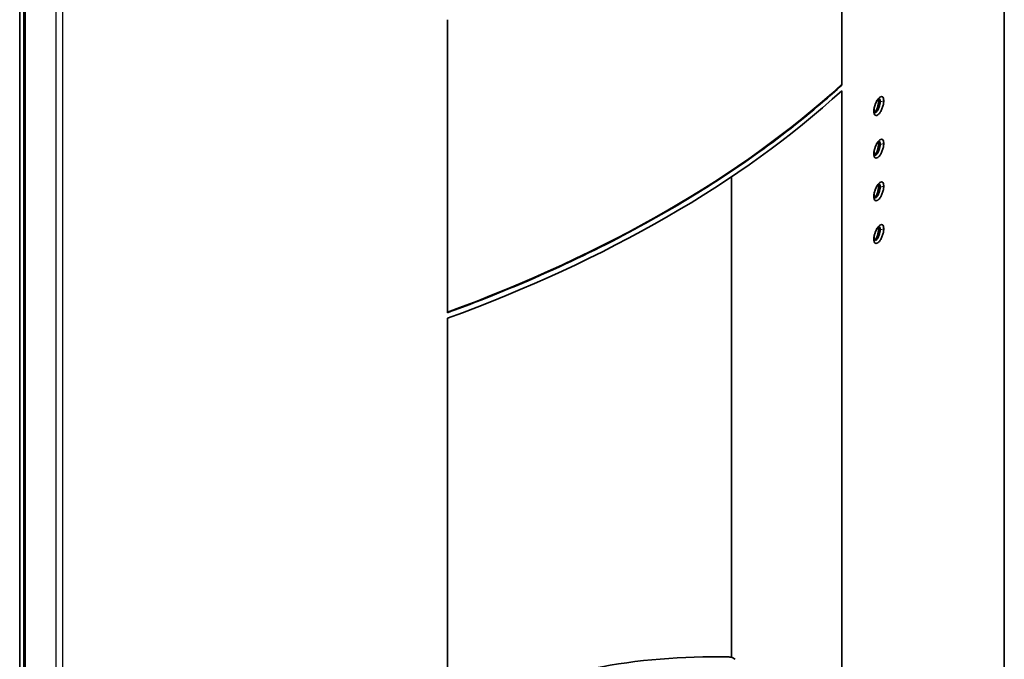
# Model space of a CAD drawing. Header units: millimetres. Extents: x 229 to 2676, y -623 to 1984.
# Tile 10 of 25: x 1711 to 1994, y 91 to 274. Entities that reach past the tile are written whole.
import ezdxf

# ---------------------------------------------------------------- set-up
doc = ezdxf.new("R2010")
doc.units = ezdxf.units.MM
doc.header["$LTSCALE"] = 5
doc.layers.add('0_CWD_4', color=7, linetype='Continuous', lineweight=25)
doc.layers.add('0_CWD_Line_035', color=7, linetype='Continuous', lineweight=35)

msp = doc.modelspace()

# ---------------------------------------------------------------- linework, layer by layer
at = {"layer": '0_CWD_4'}
for p, q in [((1993.87, 80.23), (1993.87, 448.39)), ((1712.95, 297.46), (1712.95, -70.31)), ((1721.85, -75.45), (1721.85, 292.67)), ((1723.68, 292.39), (1723.68, -75.77)), ((1957.61, 251.48), (1957.85, 251.14)), ((1958.05, 249.38), (1957.64, 249.61)), ((1957.85, 251.14), (1958.3, 250.88)), ((1958.3, 250.88), (1959.34, 251.06)), ((1956.59, 248.59), (1956.5, 248.11)), ((1956.85, 247.76), (1956.83, 247.78)), ((1957.61, 239.23), (1957.85, 238.89)), ((1958.05, 237.13), (1957.64, 237.37)), ((1957.85, 238.89), (1958.3, 238.64)), ((1958.3, 238.64), (1959.34, 238.81)), ((1956.59, 236.34), (1956.5, 235.86)), ((1956.85, 235.51), (1956.83, 235.53)), ((1957.61, 226.99), (1957.85, 226.64)), ((1957.85, 226.64), (1958.3, 226.39)), ((1958.3, 226.39), (1959.34, 226.57)), ((1956.59, 224.1), (1956.5, 223.62)), ((1956.85, 223.27), (1956.83, 223.28)), ((1958.05, 224.88), (1957.64, 225.12)), ((1957.61, 214.74), (1957.85, 214.39)), ((1958.05, 212.64), (1957.64, 212.87)), ((1957.85, 214.39), (1958.3, 214.14)), ((1958.3, 214.14), (1959.34, 214.32)), ((1956.59, 211.85), (1956.5, 211.37)), ((1956.85, 211.02), (1956.83, 211.03))]:
    msp.add_line(p, q, dxfattribs=at)
at = {"layer": '0_CWD_Line_035'}
for p, q in [((1993.93, 80.5), (1993.93, 448.66)), ((1947.32, 255.57), (1947.32, 339.68)), ((1711.42, 304.82), (1711.42, -60.97)), ((1712.63, -69.86), (1712.63, 297.88)), ((1834.18, 274.36), (1834.18, 190.25)), ((1947.32, 37.58), (1947.32, 253.95)), ((1915.62, 229.22), (1915.62, 91.31)), ((1834.18, 188.63), (1834.18, -27.74)), ((1916.72, 90.79), (1916.16, 91.09))]:
    msp.add_line(p, q, dxfattribs=at)
for centre, major_axis, ratio, start_param, end_param in [((1639.38, 368.05), (364.17, 0), 0.57735, 5.276777, 5.719248), ((1639.38, 366.42), (364.37, 0), 0.57735, 5.27643, 5.719144), ((1910.42, 30.3), (105.93, 0), 0.57735, 1.528724, 2.27084), ((1914.79, 90.25), (-2.01, 0), 0.577631, 3.988837, 4.669066)]:
    msp.add_ellipse(centre, major_axis=major_axis, ratio=ratio, start_param=start_param, end_param=end_param, dxfattribs=at)
for points, knots in [([(1834.18, 190.25), (1837.04, 191.3), (1839.88, 192.36), (1852.63, 197.31), (1862.18, 201.43), (1880.34, 210.08), (1888.95, 214.61), (1905.12, 223.95), (1912.97, 228.92), (1927.95, 239.4), (1935.08, 244.91), (1943.65, 252.28), (1945.5, 253.91), (1947.32, 255.57)], [-62.738997, -62.738997, -62.738997, -62.738997, -61.772082, -61.772082, -58.340668, -58.340668, -54.909253, -54.909253, -51.477839, -51.477839, -48.046425, -48.046425, -47.07951, -47.07951, -47.07951, -47.07951]), ([(1959.34, 251.06), (1959.34, 251.21), (1959.33, 251.36), (1959.29, 251.61), (1959.26, 251.73), (1959.15, 252.03), (1959.06, 252.16), (1958.79, 252.33), (1958.63, 252.32), (1958.3, 252.19), (1958.11, 252.06), (1957.74, 251.68), (1957.56, 251.43), (1957.22, 250.86), (1957.06, 250.53), (1956.79, 249.82), (1956.69, 249.47), (1956.58, 248.95), (1956.55, 248.78), (1956.51, 248.43), (1956.5, 248.27), (1956.5, 248.11)], [-0.9289351, -0.9289351, -0.9289351, -0.9289351, -0.8750692, -0.8750692, -0.8213569, -0.8213569, -0.7189959, -0.7189959, -0.6002314, -0.6002314, -0.4711284, -0.4711284, -0.342107, -0.342107, -0.2207206, -0.2207206, -0.1140814, -0.1140814, -0.0570949, -0.0570949, -0.000001, -0.000001, -0.000001, -0.000001]), ([(1958.04, 251.71), (1958, 251.73), (1957.95, 251.74), (1957.85, 251.72), (1957.8, 251.7), (1957.75, 251.67)], [-0.49296941, -0.49296941, -0.49296941, -0.49296941, -0.44737842, -0.44737842, -0.40586096, -0.40586096, -0.40586096, -0.40586096]), ([(1957.79, 251.69), (1957.79, 251.68), (1957.79, 251.68), (1957.81, 251.6), (1957.82, 251.52), (1957.84, 251.34), (1957.85, 251.24), (1957.85, 251.14)], [-0.08272981, -0.08272981, -0.08272981, -0.08272981, -0.07966983, -0.07966983, -0.03902689, -0.03902689, -0.000001, -0.000001, -0.000001, -0.000001]), ([(1958.04, 251.71), (1958.04, 251.71), (1958.04, 251.71), (1958.04, 251.71), (1958.04, 251.71), (1958.04, 251.71), (1958.04, 251.71), (1958.04, 251.71), (1958.04, 251.71), (1958.04, 251.71), (1958.04, 251.71), (1958.04, 251.71), (1958.05, 251.71), (1958.05, 251.7), (1958.05, 251.7), (1958.06, 251.7), (1958.06, 251.7), (1958.07, 251.69), (1958.08, 251.69), (1958.1, 251.67), (1958.11, 251.66), (1958.15, 251.61), (1958.17, 251.58), (1958.23, 251.46), (1958.25, 251.36), (1958.29, 251.14), (1958.3, 251.02), (1958.3, 250.88)], [0.000002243, 0.000002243, 0.000002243, 0.000002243, 0.000005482, 0.000005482, 0.000007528, 0.000007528, 0.00001149, 0.00001149, 0.000019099, 0.000019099, 0.000035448, 0.000035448, 0.000079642, 0.000079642, 0.000183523, 0.000183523, 0.000367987, 0.000367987, 0.000724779, 0.000724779, 0.001435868, 0.001435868, 0.002833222, 0.002833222, 0.005277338, 0.005277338, 0.007617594, 0.007617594, 0.007617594, 0.007617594]), ([(1956.5, 248.11), (1956.5, 247.95), (1956.51, 247.81), (1956.55, 247.55), (1956.58, 247.43), (1956.69, 247.14), (1956.79, 247), (1957.06, 246.84), (1957.23, 246.84), (1957.56, 246.97), (1957.74, 247.1), (1958.12, 247.48), (1958.3, 247.74), (1958.63, 248.3), (1958.79, 248.64), (1959.05, 249.35), (1959.15, 249.7), (1959.26, 250.22), (1959.29, 250.4), (1959.33, 250.74), (1959.34, 250.91), (1959.34, 251.06)], [-0.9601849, -0.9601849, -0.9601849, -0.9601849, -0.9028596, -0.9028596, -0.8455817, -0.8455817, -0.7390018, -0.7390018, -0.615488, -0.615488, -0.479782, -0.479782, -0.3441517, -0.3441517, -0.2203731, -0.2203731, -0.1132287, -0.1132287, -0.0566588, -0.0566588, -0.000001, -0.000001, -0.000001, -0.000001]), ([(1956.66, 249.32), (1956.65, 249.22), (1956.63, 249.13), (1956.6, 248.88), (1956.59, 248.73), (1956.59, 248.59)], [-0.08054194, -0.08054194, -0.08054194, -0.08054194, -0.05043518, -0.05043518, -0.000001, -0.000001, -0.000001, -0.000001]), ([(1956.73, 247.88), (1956.74, 247.88), (1956.75, 247.89), (1956.81, 247.91), (1956.87, 247.94), (1957.02, 248.09), (1957.13, 248.25), (1957.27, 248.53), (1957.31, 248.62), (1957.4, 248.84), (1957.45, 248.98), (1957.53, 249.21), (1957.55, 249.29), (1957.59, 249.41), (1957.6, 249.45), (1957.61, 249.51), (1957.62, 249.53), (1957.63, 249.58), (1957.64, 249.6), (1957.64, 249.61)], [-0.1373154, -0.1373154, -0.1373154, -0.1373154, -0.1323191, -0.1323191, -0.1090967, -0.1090967, -0.065601, -0.065601, -0.049339, -0.049339, -0.0250977, -0.0250977, -0.0130603, -0.0130603, -0.0070569, -0.0070569, -0.0040457, -0.0040457, -0.0000008, -0.0000008, -0.0000008, -0.0000008]), ([(1958.05, 249.38), (1958.05, 249.37), (1958.05, 249.37), (1958.05, 249.37), (1958.03, 249.31), (1958.02, 249.28), (1958.01, 249.24), (1957.99, 249.2), (1957.97, 249.15), (1957.95, 249.09), (1957.94, 249.04), (1957.92, 248.99), (1957.9, 248.94), (1957.88, 248.88), (1957.85, 248.83), (1957.83, 248.77), (1957.8, 248.72), (1957.78, 248.66), (1957.75, 248.6), (1957.72, 248.54), (1957.69, 248.48), (1957.66, 248.42), (1957.63, 248.36), (1957.59, 248.3), (1957.56, 248.24), (1957.52, 248.19), (1957.49, 248.14), (1957.45, 248.1), (1957.45, 248.09), (1957.44, 248.08), (1957.44, 248.07), (1957.39, 248.02), (1957.35, 247.97), (1957.3, 247.92), (1957.26, 247.87), (1957.21, 247.83), (1957.16, 247.8), (1957.11, 247.77), (1957.05, 247.75), (1957, 247.74), (1956.95, 247.73), (1956.9, 247.74), (1956.85, 247.76)], [0, 0, 0, 0, 0.0045738, 0.0045738, 0.0045738, 0.0833333, 0.0833333, 0.0833333, 0.1666667, 0.1666667, 0.1666667, 0.25, 0.25, 0.25, 0.3333333, 0.3333333, 0.3333333, 0.4166667, 0.4166667, 0.4166667, 0.5, 0.5, 0.5, 0.5833333, 0.5833333, 0.5833333, 0.6551553, 0.6551553, 0.6551553, 0.6666667, 0.6666667, 0.6666667, 0.75, 0.75, 0.75, 0.8333333, 0.8333333, 0.8333333, 0.9166667, 0.9166667, 0.9166667, 0.9999994, 0.9999994, 0.9999994, 0.9999994]), ([(1957.85, 251.14), (1957.85, 251), (1957.83, 250.69), (1957.76, 250.17), (1957.68, 249.8), (1957.64, 249.61)], [0, 0, 0, 0, 0.3333333, 0.6666667, 0.9999941, 0.9999941, 0.9999941, 0.9999941]), ([(1958.3, 250.88), (1958.3, 250.78), (1958.29, 250.67), (1958.27, 250.43), (1958.26, 250.31), (1958.22, 250.05), (1958.19, 249.91), (1958.13, 249.64), (1958.09, 249.51), (1958.05, 249.38)], [-0.1611352, -0.1611352, -0.1611352, -0.1611352, -0.1223797, -0.1223797, -0.0835108, -0.0835108, -0.0418224, -0.0418224, -0.0000015, -0.0000015, -0.0000015, -0.0000015]), ([(1956.85, 247.76), (1956.85, 247.76), (1956.85, 247.76), (1956.85, 247.76), (1956.85, 247.76), (1956.85, 247.77), (1956.85, 247.77), (1956.84, 247.77), (1956.84, 247.77), (1956.82, 247.78), (1956.82, 247.79), (1956.8, 247.8), (1956.78, 247.82), (1956.74, 247.86), (1956.72, 247.9), (1956.66, 248.02), (1956.64, 248.11), (1956.6, 248.33), (1956.59, 248.46), (1956.59, 248.59)], [-0.162645, -0.162645, -0.162645, -0.162645, -0.1614451, -0.1614451, -0.1605883, -0.1605883, -0.1586058, -0.1586058, -0.1547066, -0.1547066, -0.1469581, -0.1469581, -0.1314035, -0.1314035, -0.1003359, -0.1003359, -0.0499632, -0.0499632, -0.000001, -0.000001, -0.000001, -0.000001]), ([(1959.34, 238.81), (1959.34, 238.97), (1959.33, 239.11), (1959.29, 239.37), (1959.26, 239.48), (1959.15, 239.78), (1959.06, 239.92), (1958.79, 240.08), (1958.63, 240.07), (1958.3, 239.95), (1958.11, 239.81), (1957.74, 239.43), (1957.56, 239.18), (1957.22, 238.61), (1957.06, 238.28), (1956.79, 237.57), (1956.69, 237.22), (1956.58, 236.71), (1956.55, 236.53), (1956.51, 236.18), (1956.5, 236.02), (1956.5, 235.86)], [-0.9289349, -0.9289349, -0.9289349, -0.9289349, -0.8750691, -0.8750691, -0.8213569, -0.8213569, -0.7189959, -0.7189959, -0.6002314, -0.6002314, -0.4711284, -0.4711284, -0.342107, -0.342107, -0.2207206, -0.2207206, -0.1140814, -0.1140814, -0.0570949, -0.0570949, -0.000001, -0.000001, -0.000001, -0.000001]), ([(1956.5, 235.86), (1956.5, 235.71), (1956.51, 235.56), (1956.55, 235.3), (1956.58, 235.18), (1956.69, 234.89), (1956.79, 234.75), (1957.06, 234.59), (1957.23, 234.6), (1957.56, 234.72), (1957.74, 234.85), (1958.12, 235.24), (1958.3, 235.49), (1958.63, 236.06), (1958.79, 236.39), (1959.05, 237.11), (1959.15, 237.46), (1959.26, 237.97), (1959.29, 238.15), (1959.33, 238.49), (1959.34, 238.66), (1959.34, 238.81)], [-0.9601849, -0.9601849, -0.9601849, -0.9601849, -0.9028596, -0.9028596, -0.8455817, -0.8455817, -0.7390018, -0.7390018, -0.615488, -0.615488, -0.479782, -0.479782, -0.3441517, -0.3441517, -0.2203731, -0.2203731, -0.1132287, -0.1132287, -0.0566588, -0.0566588, -0.000001, -0.000001, -0.000001, -0.000001]), ([(1956.73, 235.64), (1956.74, 235.64), (1956.75, 235.64), (1956.81, 235.66), (1956.87, 235.7), (1957.02, 235.85), (1957.13, 236), (1957.27, 236.29), (1957.31, 236.37), (1957.4, 236.59), (1957.45, 236.73), (1957.53, 236.96), (1957.55, 237.04), (1957.59, 237.16), (1957.6, 237.2), (1957.61, 237.26), (1957.62, 237.28), (1957.63, 237.33), (1957.64, 237.35), (1957.64, 237.37)], [-0.1373154, -0.1373154, -0.1373154, -0.1373154, -0.1323191, -0.1323191, -0.1090967, -0.1090967, -0.065601, -0.065601, -0.049339, -0.049339, -0.0250977, -0.0250977, -0.0130603, -0.0130603, -0.0070569, -0.0070569, -0.0040457, -0.0040457, -0.0000008, -0.0000008, -0.0000008, -0.0000008]), ([(1957.85, 238.89), (1957.85, 238.75), (1957.83, 238.44), (1957.76, 237.92), (1957.68, 237.55), (1957.64, 237.37)], [0, 0, 0, 0, 0.3333333, 0.6666667, 0.9999941, 0.9999941, 0.9999941, 0.9999941]), ([(1958.04, 239.46), (1958, 239.48), (1957.95, 239.49), (1957.85, 239.47), (1957.8, 239.45), (1957.75, 239.42)], [-0.49296939, -0.49296939, -0.49296939, -0.49296939, -0.44737841, -0.44737841, -0.40586096, -0.40586096, -0.40586096, -0.40586096]), ([(1957.79, 239.44), (1957.79, 239.44), (1957.79, 239.43), (1957.81, 239.36), (1957.82, 239.28), (1957.84, 239.09), (1957.85, 239), (1957.85, 238.89)], [-0.08272981, -0.08272981, -0.08272981, -0.08272981, -0.07966983, -0.07966983, -0.03902689, -0.03902689, -0.000001, -0.000001, -0.000001, -0.000001]), ([(1958.04, 239.46), (1958.04, 239.46), (1958.04, 239.46), (1958.04, 239.46), (1958.04, 239.46), (1958.04, 239.46), (1958.05, 239.46), (1958.05, 239.46), (1958.05, 239.46), (1958.06, 239.45), (1958.06, 239.45), (1958.07, 239.44), (1958.08, 239.44), (1958.1, 239.42), (1958.11, 239.41), (1958.15, 239.36), (1958.17, 239.33), (1958.23, 239.21), (1958.25, 239.12), (1958.29, 238.9), (1958.3, 238.77), (1958.3, 238.64)], [0.0000043, 0.0000043, 0.0000043, 0.0000043, 0.0000909, 0.0000909, 0.0001765, 0.0001765, 0.0017369, 0.0017369, 0.0051936, 0.0051936, 0.0112876, 0.0112876, 0.0236565, 0.0236565, 0.0483102, 0.0483102, 0.09678, 0.09678, 0.1815566, 0.1815566, 0.2627283, 0.2627283, 0.2627283, 0.2627283]), ([(1958.3, 238.64), (1958.3, 238.53), (1958.29, 238.42), (1958.27, 238.18), (1958.26, 238.06), (1958.22, 237.8), (1958.19, 237.67), (1958.13, 237.4), (1958.09, 237.26), (1958.05, 237.13)], [-0.1611347, -0.1611347, -0.1611347, -0.1611347, -0.1223793, -0.1223793, -0.0835106, -0.0835106, -0.0418223, -0.0418223, -0.0000015, -0.0000015, -0.0000015, -0.0000015]), ([(1956.66, 237.07), (1956.65, 236.97), (1956.63, 236.88), (1956.6, 236.63), (1956.59, 236.48), (1956.59, 236.34)], [-0.08054194, -0.08054194, -0.08054194, -0.08054194, -0.05043518, -0.05043518, -0.000001, -0.000001, -0.000001, -0.000001]), ([(1956.85, 235.51), (1956.85, 235.52), (1956.85, 235.52), (1956.85, 235.52), (1956.85, 235.52), (1956.85, 235.52), (1956.85, 235.52), (1956.84, 235.52), (1956.84, 235.53), (1956.82, 235.53), (1956.82, 235.54), (1956.8, 235.56), (1956.78, 235.57), (1956.74, 235.62), (1956.72, 235.65), (1956.66, 235.77), (1956.64, 235.87), (1956.6, 236.08), (1956.59, 236.21), (1956.59, 236.34)], [-0.162645, -0.162645, -0.162645, -0.162645, -0.1614451, -0.1614451, -0.1605883, -0.1605883, -0.1586058, -0.1586058, -0.1547066, -0.1547066, -0.1469581, -0.1469581, -0.1314035, -0.1314035, -0.1003359, -0.1003359, -0.0499632, -0.0499632, -0.000001, -0.000001, -0.000001, -0.000001]), ([(1958.05, 237.13), (1958.05, 237.13), (1958.05, 237.12), (1958.05, 237.12), (1958.03, 237.06), (1958.02, 237.03), (1958.01, 236.99), (1957.99, 236.95), (1957.97, 236.9), (1957.95, 236.85), (1957.94, 236.79), (1957.92, 236.74), (1957.9, 236.69), (1957.88, 236.64), (1957.85, 236.58), (1957.83, 236.52), (1957.8, 236.47), (1957.78, 236.41), (1957.75, 236.35), (1957.72, 236.29), (1957.69, 236.23), (1957.66, 236.17), (1957.63, 236.11), (1957.59, 236.06), (1957.56, 236), (1957.52, 235.95), (1957.49, 235.9), (1957.45, 235.85), (1957.45, 235.84), (1957.44, 235.83), (1957.44, 235.83), (1957.39, 235.77), (1957.35, 235.72), (1957.3, 235.67), (1957.26, 235.63), (1957.21, 235.58), (1957.16, 235.55), (1957.11, 235.52), (1957.05, 235.5), (1957, 235.49), (1956.95, 235.48), (1956.9, 235.49), (1956.85, 235.51)], [0, 0, 0, 0, 0.0045738, 0.0045738, 0.0045738, 0.0833333, 0.0833333, 0.0833333, 0.1666667, 0.1666667, 0.1666667, 0.25, 0.25, 0.25, 0.3333333, 0.3333333, 0.3333333, 0.4166667, 0.4166667, 0.4166667, 0.5, 0.5, 0.5, 0.5833333, 0.5833333, 0.5833333, 0.6551553, 0.6551553, 0.6551553, 0.6666667, 0.6666667, 0.6666667, 0.75, 0.75, 0.75, 0.8333333, 0.8333333, 0.8333333, 0.9166667, 0.9166667, 0.9166667, 0.9999994, 0.9999994, 0.9999994, 0.9999994]), ([(1959.34, 226.57), (1959.34, 226.72), (1959.33, 226.86), (1959.29, 227.12), (1959.26, 227.24), (1959.15, 227.53), (1959.06, 227.67), (1958.79, 227.83), (1958.63, 227.82), (1958.3, 227.7), (1958.11, 227.57), (1957.74, 227.18), (1957.56, 226.93), (1957.22, 226.36), (1957.06, 226.03), (1956.79, 225.32), (1956.69, 224.98), (1956.58, 224.46), (1956.55, 224.28), (1956.51, 223.94), (1956.5, 223.77), (1956.5, 223.62)], [-0.9289346, -0.9289346, -0.9289346, -0.9289346, -0.8750691, -0.8750691, -0.8213569, -0.8213569, -0.7189959, -0.7189959, -0.6002313, -0.6002313, -0.4711283, -0.4711283, -0.342107, -0.342107, -0.2207206, -0.2207206, -0.1140814, -0.1140814, -0.0570949, -0.0570949, -0.000001, -0.000001, -0.000001, -0.000001]), ([(1956.5, 223.62), (1956.5, 223.46), (1956.51, 223.32), (1956.55, 223.05), (1956.58, 222.94), (1956.69, 222.64), (1956.79, 222.5), (1957.06, 222.34), (1957.23, 222.35), (1957.56, 222.47), (1957.74, 222.6), (1958.12, 222.99), (1958.3, 223.24), (1958.63, 223.81), (1958.79, 224.14), (1959.05, 224.86), (1959.15, 225.21), (1959.26, 225.73), (1959.29, 225.9), (1959.33, 226.25), (1959.34, 226.41), (1959.34, 226.57)], [-0.9601849, -0.9601849, -0.9601849, -0.9601849, -0.9028596, -0.9028596, -0.8455817, -0.8455817, -0.7390018, -0.7390018, -0.615488, -0.615488, -0.479782, -0.479782, -0.3441517, -0.3441517, -0.2203731, -0.2203731, -0.1132287, -0.1132287, -0.0566588, -0.0566588, -0.000001, -0.000001, -0.000001, -0.000001]), ([(1957.85, 226.64), (1957.85, 226.5), (1957.83, 226.19), (1957.76, 225.67), (1957.68, 225.3), (1957.64, 225.12)], [0, 0, 0, 0, 0.3333333, 0.6666667, 0.9999941, 0.9999941, 0.9999941, 0.9999941]), ([(1958.04, 227.21), (1958, 227.24), (1957.95, 227.24), (1957.85, 227.23), (1957.8, 227.21), (1957.75, 227.17)], [-0.4929694, -0.4929694, -0.4929694, -0.4929694, -0.44737841, -0.44737841, -0.40586096, -0.40586096, -0.40586096, -0.40586096]), ([(1957.79, 227.19), (1957.79, 227.19), (1957.79, 227.18), (1957.81, 227.11), (1957.82, 227.03), (1957.84, 226.85), (1957.85, 226.75), (1957.85, 226.64)], [0.003674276, 0.003674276, 0.003674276, 0.003674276, 0.003813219, 0.003813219, 0.005624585, 0.005624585, 0.007430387, 0.007430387, 0.007430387, 0.007430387]), ([(1958.04, 227.21), (1958.04, 227.21), (1958.04, 227.21), (1958.04, 227.21), (1958.04, 227.21), (1958.04, 227.21), (1958.04, 227.21), (1958.04, 227.21), (1958.04, 227.21), (1958.05, 227.21), (1958.05, 227.21), (1958.05, 227.21), (1958.05, 227.21), (1958.06, 227.2), (1958.06, 227.2), (1958.07, 227.2), (1958.08, 227.19), (1958.1, 227.17), (1958.11, 227.16), (1958.15, 227.12), (1958.17, 227.08), (1958.23, 226.97), (1958.25, 226.87), (1958.29, 226.65), (1958.3, 226.53), (1958.3, 226.39)], [-0.1627604, -0.1627604, -0.1627604, -0.1627604, -0.1627022, -0.1627022, -0.1625422, -0.1625422, -0.1623029, -0.1623029, -0.16187, -0.16187, -0.1609962, -0.1609962, -0.1590546, -0.1590546, -0.1552612, -0.1552612, -0.1477623, -0.1477623, -0.1328028, -0.1328028, -0.1027952, -0.1027952, -0.0512777, -0.0512777, -0.000001, -0.000001, -0.000001, -0.000001]), ([(1958.3, 226.39), (1958.3, 226.28), (1958.29, 226.17), (1958.27, 225.94), (1958.26, 225.81), (1958.22, 225.56), (1958.19, 225.42), (1958.13, 225.15), (1958.09, 225.01), (1958.05, 224.88)], [-0.1611356, -0.1611356, -0.1611356, -0.1611356, -0.12238, -0.12238, -0.083511, -0.083511, -0.0418225, -0.0418225, -0.0000015, -0.0000015, -0.0000015, -0.0000015]), ([(1956.66, 224.82), (1956.65, 224.73), (1956.63, 224.63), (1956.6, 224.38), (1956.59, 224.23), (1956.59, 224.1)], [-0.08054194, -0.08054194, -0.08054194, -0.08054194, -0.05043518, -0.05043518, -0.000001, -0.000001, -0.000001, -0.000001]), ([(1956.85, 223.27), (1956.85, 223.27), (1956.85, 223.27), (1956.85, 223.27), (1956.85, 223.27), (1956.85, 223.27), (1956.85, 223.27), (1956.84, 223.28), (1956.84, 223.28), (1956.82, 223.29), (1956.82, 223.29), (1956.8, 223.31), (1956.78, 223.32), (1956.74, 223.37), (1956.72, 223.41), (1956.66, 223.53), (1956.64, 223.62), (1956.6, 223.84), (1956.59, 223.96), (1956.59, 224.1)], [-0.162645, -0.162645, -0.162645, -0.162645, -0.1614451, -0.1614451, -0.1605883, -0.1605883, -0.1586058, -0.1586058, -0.1547066, -0.1547066, -0.1469581, -0.1469581, -0.1314035, -0.1314035, -0.1003359, -0.1003359, -0.0499632, -0.0499632, -0.000001, -0.000001, -0.000001, -0.000001]), ([(1956.73, 223.39), (1956.74, 223.39), (1956.75, 223.39), (1956.81, 223.41), (1956.87, 223.45), (1957.02, 223.6), (1957.13, 223.76), (1957.27, 224.04), (1957.31, 224.12), (1957.4, 224.34), (1957.45, 224.49), (1957.53, 224.72), (1957.55, 224.8), (1957.59, 224.92), (1957.6, 224.96), (1957.61, 225.02), (1957.62, 225.04), (1957.63, 225.09), (1957.64, 225.11), (1957.64, 225.12)], [-0.1373154, -0.1373154, -0.1373154, -0.1373154, -0.1323191, -0.1323191, -0.1090967, -0.1090967, -0.065601, -0.065601, -0.049339, -0.049339, -0.0250977, -0.0250977, -0.0130603, -0.0130603, -0.0070569, -0.0070569, -0.0040457, -0.0040457, -0.0000008, -0.0000008, -0.0000008, -0.0000008]), ([(1958.05, 224.88), (1958.05, 224.88), (1958.05, 224.88), (1958.05, 224.87), (1958.03, 224.81), (1958.02, 224.79), (1958.01, 224.75), (1957.99, 224.71), (1957.97, 224.65), (1957.95, 224.6), (1957.94, 224.55), (1957.92, 224.5), (1957.9, 224.44), (1957.88, 224.39), (1957.85, 224.33), (1957.83, 224.28), (1957.8, 224.22), (1957.78, 224.16), (1957.75, 224.1), (1957.72, 224.05), (1957.69, 223.99), (1957.66, 223.93), (1957.63, 223.87), (1957.59, 223.81), (1957.56, 223.75), (1957.52, 223.7), (1957.49, 223.65), (1957.45, 223.6), (1957.45, 223.59), (1957.44, 223.59), (1957.44, 223.58), (1957.39, 223.52), (1957.35, 223.47), (1957.3, 223.43), (1957.26, 223.38), (1957.21, 223.34), (1957.16, 223.3), (1957.11, 223.27), (1957.05, 223.25), (1957, 223.24), (1956.95, 223.24), (1956.9, 223.24), (1956.85, 223.27)], [0, 0, 0, 0, 0.0045738, 0.0045738, 0.0045738, 0.0833333, 0.0833333, 0.0833333, 0.1666667, 0.1666667, 0.1666667, 0.25, 0.25, 0.25, 0.3333333, 0.3333333, 0.3333333, 0.4166667, 0.4166667, 0.4166667, 0.5, 0.5, 0.5, 0.5833333, 0.5833333, 0.5833333, 0.6551553, 0.6551553, 0.6551553, 0.6666667, 0.6666667, 0.6666667, 0.75, 0.75, 0.75, 0.8333333, 0.8333333, 0.8333333, 0.9166667, 0.9166667, 0.9166667, 0.9999994, 0.9999994, 0.9999994, 0.9999994]), ([(1959.34, 214.32), (1959.34, 214.47), (1959.33, 214.61), (1959.29, 214.87), (1959.26, 214.99), (1959.15, 215.28), (1959.06, 215.42), (1958.79, 215.58), (1958.63, 215.57), (1958.3, 215.45), (1958.11, 215.32), (1957.74, 214.94), (1957.56, 214.68), (1957.22, 214.11), (1957.06, 213.78), (1956.79, 213.08), (1956.69, 212.73), (1956.58, 212.21), (1956.55, 212.03), (1956.51, 211.69), (1956.5, 211.52), (1956.5, 211.37)], [-0.9289347, -0.9289347, -0.9289347, -0.9289347, -0.8750691, -0.8750691, -0.8213569, -0.8213569, -0.7189959, -0.7189959, -0.6002313, -0.6002313, -0.4711284, -0.4711284, -0.342107, -0.342107, -0.2207206, -0.2207206, -0.1140814, -0.1140814, -0.0570949, -0.0570949, -0.000001, -0.000001, -0.000001, -0.000001]), ([(1958.04, 214.97), (1958, 214.99), (1957.95, 214.99), (1957.85, 214.98), (1957.8, 214.96), (1957.75, 214.93)], [-0.49296941, -0.49296941, -0.49296941, -0.49296941, -0.44737842, -0.44737842, -0.40586095, -0.40586095, -0.40586095, -0.40586095]), ([(1957.79, 214.95), (1957.79, 214.94), (1957.79, 214.94), (1957.81, 214.86), (1957.82, 214.78), (1957.84, 214.6), (1957.85, 214.5), (1957.85, 214.39)], [0.06488033, 0.06488033, 0.06488033, 0.06488033, 0.0673463, 0.0673463, 0.09949441, 0.09949441, 0.13154375, 0.13154375, 0.13154375, 0.13154375]), ([(1958.04, 214.97), (1958.04, 214.97), (1958.04, 214.97), (1958.04, 214.97), (1958.04, 214.97), (1958.04, 214.96), (1958.04, 214.96), (1958.04, 214.96), (1958.04, 214.96), (1958.04, 214.96), (1958.05, 214.96), (1958.05, 214.96), (1958.05, 214.96), (1958.06, 214.96), (1958.06, 214.96), (1958.07, 214.95), (1958.08, 214.94), (1958.1, 214.93), (1958.11, 214.91), (1958.15, 214.87), (1958.17, 214.83), (1958.23, 214.72), (1958.25, 214.62), (1958.29, 214.4), (1958.3, 214.28), (1958.3, 214.14)], [0.0000043, 0.0000043, 0.0000043, 0.0000043, 0.0000723, 0.0000723, 0.0001417, 0.0001417, 0.0002749, 0.0002749, 0.0005611, 0.0005611, 0.0013324, 0.0013324, 0.0031401, 0.0031401, 0.0063474, 0.0063474, 0.0125498, 0.0125498, 0.0249112, 0.0249112, 0.0492029, 0.0492029, 0.0918187, 0.0918187, 0.1326215, 0.1326215, 0.1326215, 0.1326215]), ([(1956.5, 211.37), (1956.5, 211.21), (1956.51, 211.07), (1956.55, 210.81), (1956.58, 210.69), (1956.69, 210.39), (1956.79, 210.26), (1957.06, 210.09), (1957.23, 210.1), (1957.56, 210.22), (1957.74, 210.36), (1958.12, 210.74), (1958.3, 211), (1958.63, 211.56), (1958.79, 211.89), (1959.05, 212.61), (1959.15, 212.96), (1959.26, 213.48), (1959.29, 213.66), (1959.33, 214), (1959.34, 214.16), (1959.34, 214.32)], [-0.9601849, -0.9601849, -0.9601849, -0.9601849, -0.9028596, -0.9028596, -0.8455817, -0.8455817, -0.7390018, -0.7390018, -0.615488, -0.615488, -0.479782, -0.479782, -0.3441517, -0.3441517, -0.2203731, -0.2203731, -0.1132287, -0.1132287, -0.0566588, -0.0566588, -0.000001, -0.000001, -0.000001, -0.000001]), ([(1956.66, 212.58), (1956.65, 212.48), (1956.63, 212.38), (1956.6, 212.14), (1956.59, 211.99), (1956.59, 211.85)], [-0.08054194, -0.08054194, -0.08054194, -0.08054194, -0.05043518, -0.05043518, -0.000001, -0.000001, -0.000001, -0.000001]), ([(1956.73, 211.14), (1956.74, 211.14), (1956.75, 211.14), (1956.81, 211.17), (1956.87, 211.2), (1957.02, 211.35), (1957.13, 211.51), (1957.27, 211.79), (1957.31, 211.87), (1957.4, 212.09), (1957.45, 212.24), (1957.53, 212.47), (1957.55, 212.55), (1957.59, 212.67), (1957.6, 212.71), (1957.61, 212.77), (1957.62, 212.79), (1957.63, 212.84), (1957.64, 212.86), (1957.64, 212.87)], [-0.1373154, -0.1373154, -0.1373154, -0.1373154, -0.1323191, -0.1323191, -0.1090967, -0.1090967, -0.065601, -0.065601, -0.049339, -0.049339, -0.0250977, -0.0250977, -0.0130603, -0.0130603, -0.0070569, -0.0070569, -0.0040457, -0.0040457, -0.0000008, -0.0000008, -0.0000008, -0.0000008]), ([(1958.05, 212.64), (1958.05, 212.63), (1958.05, 212.63), (1958.05, 212.62), (1958.03, 212.56), (1958.02, 212.54), (1958.01, 212.5), (1957.99, 212.46), (1957.97, 212.4), (1957.95, 212.35), (1957.94, 212.3), (1957.92, 212.25), (1957.9, 212.19), (1957.88, 212.14), (1957.85, 212.09), (1957.83, 212.03), (1957.8, 211.97), (1957.78, 211.92), (1957.75, 211.86), (1957.72, 211.8), (1957.69, 211.74), (1957.66, 211.68), (1957.63, 211.62), (1957.59, 211.56), (1957.56, 211.5), (1957.52, 211.45), (1957.49, 211.4), (1957.45, 211.35), (1957.45, 211.35), (1957.44, 211.34), (1957.44, 211.33), (1957.39, 211.28), (1957.35, 211.22), (1957.3, 211.18), (1957.26, 211.13), (1957.21, 211.09), (1957.16, 211.06), (1957.11, 211.03), (1957.05, 211), (1957, 211), (1956.95, 210.99), (1956.9, 211), (1956.85, 211.02)], [0, 0, 0, 0, 0.0045738, 0.0045738, 0.0045738, 0.0833333, 0.0833333, 0.0833333, 0.1666667, 0.1666667, 0.1666667, 0.25, 0.25, 0.25, 0.3333333, 0.3333333, 0.3333333, 0.4166667, 0.4166667, 0.4166667, 0.5, 0.5, 0.5, 0.5833333, 0.5833333, 0.5833333, 0.6551553, 0.6551553, 0.6551553, 0.6666667, 0.6666667, 0.6666667, 0.75, 0.75, 0.75, 0.8333333, 0.8333333, 0.8333333, 0.9166667, 0.9166667, 0.9166667, 0.9999994, 0.9999994, 0.9999994, 0.9999994]), ([(1957.85, 214.39), (1957.85, 214.25), (1957.83, 213.95), (1957.76, 213.42), (1957.68, 213.05), (1957.64, 212.87)], [0, 0, 0, 0, 0.3333333, 0.6666667, 0.9999941, 0.9999941, 0.9999941, 0.9999941]), ([(1958.3, 214.14), (1958.3, 214.04), (1958.29, 213.92), (1958.27, 213.69), (1958.26, 213.57), (1958.22, 213.31), (1958.19, 213.17), (1958.13, 212.9), (1958.09, 212.77), (1958.05, 212.64)], [-0.1611352, -0.1611352, -0.1611352, -0.1611352, -0.1223797, -0.1223797, -0.0835108, -0.0835108, -0.0418224, -0.0418224, -0.0000015, -0.0000015, -0.0000015, -0.0000015]), ([(1956.85, 211.02), (1956.85, 211.02), (1956.85, 211.02), (1956.85, 211.02), (1956.85, 211.02), (1956.85, 211.02), (1956.85, 211.03), (1956.84, 211.03), (1956.84, 211.03), (1956.82, 211.04), (1956.82, 211.04), (1956.8, 211.06), (1956.78, 211.08), (1956.74, 211.12), (1956.72, 211.16), (1956.66, 211.28), (1956.64, 211.37), (1956.6, 211.59), (1956.59, 211.71), (1956.59, 211.85)], [-0.162645, -0.162645, -0.162645, -0.162645, -0.1614451, -0.1614451, -0.1605883, -0.1605883, -0.1586058, -0.1586058, -0.1547066, -0.1547066, -0.1469581, -0.1469581, -0.1314035, -0.1314035, -0.1003359, -0.1003359, -0.0499632, -0.0499632, -0.000001, -0.000001, -0.000001, -0.000001])]:
    msp.add_open_spline(points, degree=3, knots=knots, dxfattribs=at)

doc.saveas('drawing.dxf')
